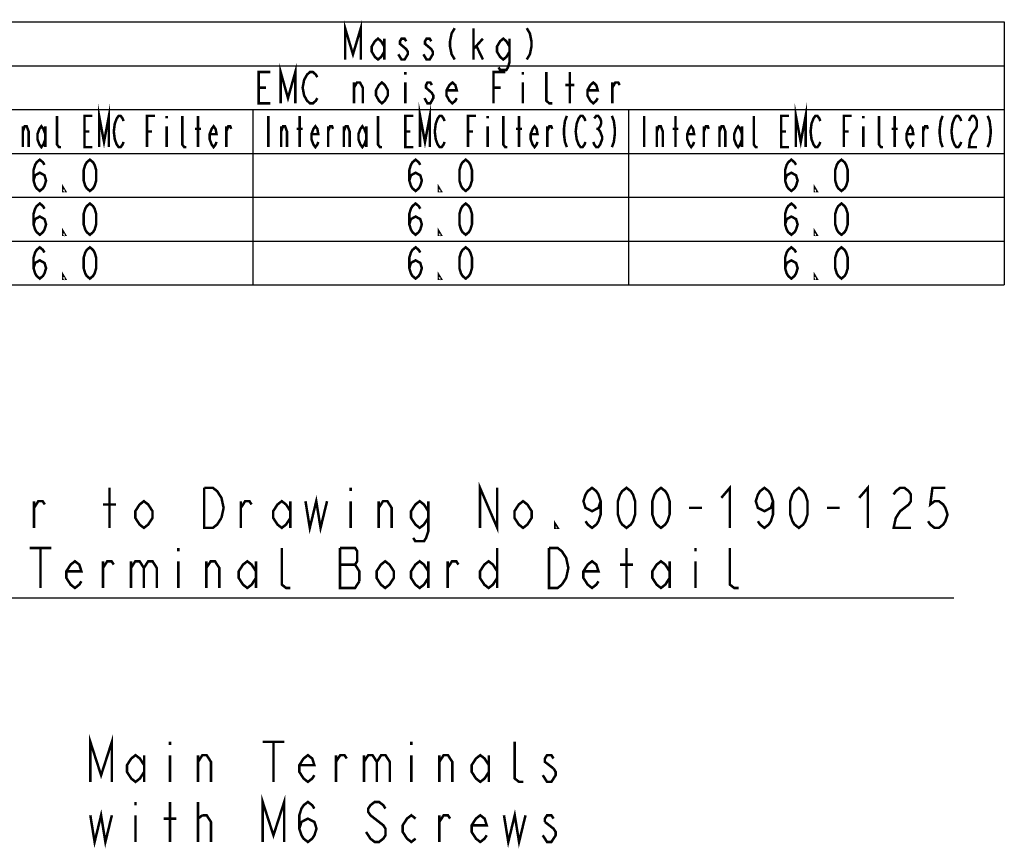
# Model space of a CAD drawing. Extents: x 30 to 410, y 34 to 287.
# Tile 66 of 66: x 331 to 410, y 221 to 287. Entities that reach past the tile are written whole.
import ezdxf

# ---------------------------------------------------------------- set-up
doc = ezdxf.new("R2010")
doc.units = 0
doc.header["$LTSCALE"] = 23.1
doc.layers.get('0').update_dxf_attribs({"linetype": 'CONTINUOUS'})
doc.layers.add('ALL_NOTE', color=7, linetype='CONTINUOUS')

msp = doc.modelspace()

# ---------------------------------------------------------------- linework, layer by layer
at = {"color": 2, "linetype": 'CONTINUOUS'}
for p, q in [((170, 287), (410, 287)), ((410, 287), (410, 266)), ((320, 283.5), (410, 283.5)), ((320, 280), (410, 280)), ((350, 280), (350, 266)), ((380, 280), (380, 266)), ((170, 276.5), (410, 276.5)), ((310, 273), (410, 273)), ((310, 269.5), (410, 269.5)), ((170, 266), (410, 266))]:
    msp.add_line(p, q, dxfattribs=at)
at = {"color": 2, "linetype": 'CONTINUOUS', "const_width": 0.2}
for points in [[(351.406, 280.5), (350.469, 280.5), (350.469, 283), (351.406, 283)], [(352.227, 280.5), (352.227, 283), (352.813, 280.917), (353.398, 283), (353.398, 280.5)], [(355.156, 280.917), (355.039, 280.708), (354.805, 280.5), (354.57, 280.5), (354.336, 280.708), (354.219, 280.917), (354.102, 281.125), (353.984, 281.75), (354.102, 282.375), (354.219, 282.583), (354.336, 282.792), (354.57, 283), (354.805, 283), (355.039, 282.792), (355.156, 282.583)], [(362.188, 283), (362.188, 282.792)], [(369.219, 280.5), (369.219, 283), (370.156, 283)], [(371.562, 283), (371.562, 282.792)], [(373.906, 280.5), (373.672, 280.5), (373.437, 280.708), (373.437, 283)], [(375.313, 280.5), (375.313, 283)], [(358.086, 280.5), (358.086, 282.167)], [(358.086, 281.75), (358.32, 282.167), (358.555, 282.167), (358.789, 281.75), (358.789, 280.5)], [(360.781, 281.125), (360.547, 280.708), (360.312, 280.5), (360.078, 280.708), (359.844, 281.125), (359.844, 281.542), (360.078, 281.958), (360.312, 282.167), (360.547, 281.958), (360.781, 281.542), (360.781, 281.125)], [(362.188, 282.167), (362.188, 280.5)], [(364.297, 281.958), (364.18, 282.167), (363.945, 282.167), (363.828, 281.958), (363.828, 281.75), (364.063, 281.542), (364.297, 281.333), (364.414, 281.125), (364.414, 280.917), (364.297, 280.708), (364.18, 280.5), (363.945, 280.5), (363.828, 280.708), (363.711, 280.917)], [(366.289, 280.917), (366.172, 280.708), (365.938, 280.5), (365.703, 280.708), (365.469, 281.125), (365.469, 281.542), (365.703, 281.958), (365.938, 282.167), (366.172, 281.958), (366.289, 281.542), (365.469, 281.542)], [(371.562, 282.167), (371.562, 280.5)], [(377.539, 280.917), (377.422, 280.708), (377.188, 280.5), (376.953, 280.708), (376.719, 281.125), (376.719, 281.542), (376.953, 281.958), (377.188, 282.167), (377.422, 281.958), (377.539, 281.542), (376.719, 281.542)], [(378.711, 280.5), (378.711, 282.167)], [(378.711, 281.75), (378.945, 282.167), (379.18, 282.167), (379.297, 281.958)], [(350.469, 281.75), (351.055, 281.75)], [(369.219, 281.75), (369.805, 281.75)], [(374.961, 281.958), (375.664, 281.958)], [(337.734, 277), (337.734, 279.5), (338.125, 277.417), (338.516, 279.5), (338.516, 277)], [(363.359, 277), (363.359, 279.5), (363.75, 277.417), (364.141, 279.5), (364.141, 277)], [(393.359, 277), (393.359, 279.5), (393.75, 277.417), (394.141, 279.5), (394.141, 277)], [(334.688, 277), (334.531, 277), (334.375, 277.208), (334.375, 279.5)], [(337.188, 277), (336.563, 277), (336.563, 279.5), (337.188, 279.5)], [(339.688, 277.417), (339.609, 277.208), (339.453, 277), (339.297, 277), (339.141, 277.208), (339.063, 277.417), (338.984, 277.625), (338.906, 278.25), (338.984, 278.875), (339.063, 279.083), (339.141, 279.292), (339.297, 279.5), (339.453, 279.5), (339.609, 279.292), (339.688, 279.083)], [(341.562, 277), (341.562, 279.5), (342.187, 279.5)], [(343.125, 279.5), (343.125, 279.292)], [(344.687, 277), (344.531, 277), (344.375, 277.208), (344.375, 279.5)], [(345.625, 277), (345.625, 279.5)], [(351.25, 279.5), (351.25, 277)], [(353.75, 277), (353.75, 279.5)], [(360.312, 277), (360.156, 277), (360, 277.208), (360, 279.5)], [(362.813, 277), (362.188, 277), (362.188, 279.5), (362.813, 279.5)], [(365.313, 277.417), (365.234, 277.208), (365.078, 277), (364.922, 277), (364.766, 277.208), (364.688, 277.417), (364.609, 277.625), (364.531, 278.25), (364.609, 278.875), (364.688, 279.083), (364.766, 279.292), (364.922, 279.5), (365.078, 279.5), (365.234, 279.292), (365.313, 279.083)], [(367.188, 277), (367.188, 279.5), (367.812, 279.5)], [(368.75, 279.5), (368.75, 279.292)], [(370.312, 277), (370.156, 277), (370, 277.208), (370, 279.5)], [(371.25, 277), (371.25, 279.5)], [(375.078, 279.5), (374.922, 279.083), (374.844, 278.458), (374.844, 278.042), (374.922, 277.417), (375.078, 277)], [(376.563, 277.417), (376.484, 277.208), (376.328, 277), (376.172, 277), (376.016, 277.208), (375.938, 277.417), (375.859, 277.625), (375.781, 278.25), (375.859, 278.875), (375.938, 279.083), (376.016, 279.292), (376.172, 279.5), (376.328, 279.5), (376.484, 279.292), (376.563, 279.083)], [(377.266, 279.292), (377.422, 279.5), (377.578, 279.5), (377.734, 279.292), (377.813, 279.083), (377.813, 278.875), (377.734, 278.667), (377.578, 278.458), (377.734, 278.25), (377.813, 278.042), (377.891, 277.833), (377.891, 277.625), (377.813, 277.417), (377.734, 277.208), (377.578, 277), (377.422, 277), (377.266, 277.208), (377.188, 277.417)], [(378.672, 279.5), (378.828, 279.083), (378.906, 278.458), (378.906, 278.042), (378.828, 277.417), (378.672, 277)], [(381.25, 279.5), (381.25, 277)], [(383.75, 277), (383.75, 279.5)], [(390.313, 277), (390.156, 277), (390, 277.208), (390, 279.5)], [(392.813, 277), (392.188, 277), (392.188, 279.5), (392.813, 279.5)], [(395.312, 277.417), (395.234, 277.208), (395.078, 277), (394.922, 277), (394.766, 277.208), (394.687, 277.417), (394.609, 277.625), (394.531, 278.25), (394.609, 278.875), (394.687, 279.083), (394.766, 279.292), (394.922, 279.5), (395.078, 279.5), (395.234, 279.292), (395.312, 279.083)], [(397.187, 277), (397.187, 279.5), (397.812, 279.5)], [(398.75, 279.5), (398.75, 279.292)], [(400.312, 277), (400.156, 277), (400, 277.208), (400, 279.5)], [(401.25, 277), (401.25, 279.5)], [(405.078, 279.5), (404.922, 279.083), (404.844, 278.458), (404.844, 278.042), (404.922, 277.417), (405.078, 277)], [(406.563, 277.417), (406.484, 277.208), (406.328, 277), (406.172, 277), (406.016, 277.208), (405.938, 277.417), (405.859, 277.625), (405.781, 278.25), (405.859, 278.875), (405.938, 279.083), (406.016, 279.292), (406.172, 279.5), (406.328, 279.5), (406.484, 279.292), (406.563, 279.083)], [(407.187, 279.083), (407.266, 279.292), (407.422, 279.5), (407.578, 279.5), (407.734, 279.292), (407.812, 279.083), (407.812, 278.667), (407.734, 278.458), (407.578, 278.25), (407.422, 278.042), (407.266, 277.625), (407.187, 277), (407.812, 277)], [(408.672, 279.5), (408.828, 279.083), (408.906, 278.458), (408.906, 278.042), (408.828, 277.417), (408.672, 277)], [(331.641, 277), (331.641, 278.667)], [(331.641, 278.25), (331.797, 278.667), (331.953, 278.667), (332.109, 278.25), (332.109, 277)], [(333.437, 277.625), (333.281, 277.208), (333.125, 277), (332.969, 277.208), (332.812, 277.625), (332.812, 278.042), (332.969, 278.458), (333.125, 278.667), (333.281, 278.458), (333.437, 278.042)], [(333.437, 278.667), (333.437, 277)], [(336.563, 278.25), (336.953, 278.25)], [(341.562, 278.25), (341.953, 278.25)], [(343.125, 278.667), (343.125, 277)], [(345.391, 278.458), (345.859, 278.458)], [(347.109, 277.417), (347.031, 277.208), (346.875, 277), (346.719, 277.208), (346.562, 277.625), (346.562, 278.042), (346.719, 278.458), (346.875, 278.667), (347.031, 278.458), (347.109, 278.042), (346.562, 278.042)], [(347.891, 277), (347.891, 278.667)], [(347.891, 278.25), (348.047, 278.667), (348.203, 278.667), (348.281, 278.458)], [(352.266, 277), (352.266, 278.667)], [(352.266, 278.25), (352.422, 278.667), (352.578, 278.667), (352.734, 278.25), (352.734, 277)], [(353.516, 278.458), (353.984, 278.458)], [(355.234, 277.417), (355.156, 277.208), (355, 277), (354.844, 277.208), (354.687, 277.625), (354.687, 278.042), (354.844, 278.458), (355, 278.667), (355.156, 278.458), (355.234, 278.042), (354.687, 278.042)], [(356.016, 277), (356.016, 278.667)], [(356.016, 278.25), (356.172, 278.667), (356.328, 278.667), (356.406, 278.458)], [(357.266, 277), (357.266, 278.667)], [(357.266, 278.25), (357.422, 278.667), (357.578, 278.667), (357.734, 278.25), (357.734, 277)], [(359.062, 277.625), (358.906, 277.208), (358.75, 277), (358.594, 277.208), (358.437, 277.625), (358.437, 278.042), (358.594, 278.458), (358.75, 278.667), (358.906, 278.458), (359.062, 278.042)], [(359.062, 278.667), (359.062, 277)], [(362.188, 278.25), (362.578, 278.25)], [(367.188, 278.25), (367.578, 278.25)], [(368.75, 278.667), (368.75, 277)], [(371.016, 278.458), (371.484, 278.458)], [(372.734, 277.417), (372.656, 277.208), (372.5, 277), (372.344, 277.208), (372.187, 277.625), (372.187, 278.042), (372.344, 278.458), (372.5, 278.667), (372.656, 278.458), (372.734, 278.042), (372.187, 278.042)], [(373.516, 277), (373.516, 278.667)], [(373.516, 278.25), (373.672, 278.667), (373.828, 278.667), (373.906, 278.458)], [(377.422, 278.458), (377.578, 278.458)], [(382.266, 277), (382.266, 278.667)], [(382.266, 278.25), (382.422, 278.667), (382.578, 278.667), (382.734, 278.25), (382.734, 277)], [(383.516, 278.458), (383.984, 278.458)], [(385.234, 277.417), (385.156, 277.208), (385, 277), (384.844, 277.208), (384.687, 277.625), (384.687, 278.042), (384.844, 278.458), (385, 278.667), (385.156, 278.458), (385.234, 278.042), (384.687, 278.042)], [(386.016, 277), (386.016, 278.667)], [(386.016, 278.25), (386.172, 278.667), (386.328, 278.667), (386.406, 278.458)], [(387.266, 277), (387.266, 278.667)], [(387.266, 278.25), (387.422, 278.667), (387.578, 278.667), (387.734, 278.25), (387.734, 277)], [(389.063, 277.625), (388.906, 277.208), (388.75, 277), (388.594, 277.208), (388.438, 277.625), (388.438, 278.042), (388.594, 278.458), (388.75, 278.667), (388.906, 278.458), (389.063, 278.042)], [(389.063, 278.667), (389.063, 277)], [(392.188, 278.25), (392.578, 278.25)], [(397.187, 278.25), (397.578, 278.25)], [(398.75, 278.667), (398.75, 277)], [(401.016, 278.458), (401.484, 278.458)], [(402.734, 277.417), (402.656, 277.208), (402.5, 277), (402.344, 277.208), (402.188, 277.625), (402.188, 278.042), (402.344, 278.458), (402.5, 278.667), (402.656, 278.458), (402.734, 278.042), (402.188, 278.042)], [(403.516, 277), (403.516, 278.667)], [(403.516, 278.25), (403.672, 278.667), (403.828, 278.667), (403.906, 278.458)], [(362.5, 274.333), (362.625, 274.75), (363, 274.958), (363.375, 274.75), (363.5, 274.333), (363.375, 273.917), (363.25, 273.708), (363, 273.5), (362.75, 273.708), (362.625, 273.917), (362.5, 274.333), (362.5, 275.167), (362.625, 275.583), (362.75, 275.792), (363, 276), (363.25, 275.792), (363.375, 275.583)], [(367, 273.5), (366.75, 273.708), (366.625, 273.917), (366.5, 274.333), (366.5, 275.167), (366.625, 275.583), (366.75, 275.792), (367, 276), (367.25, 275.792), (367.375, 275.583), (367.5, 275.167), (367.5, 274.333), (367.375, 273.917), (367.25, 273.708), (367, 273.5)], [(392.5, 274.333), (392.625, 274.75), (393, 274.958), (393.375, 274.75), (393.5, 274.333), (393.375, 273.917), (393.25, 273.708), (393, 273.5), (392.75, 273.708), (392.625, 273.917), (392.5, 274.333), (392.5, 275.167), (392.625, 275.583), (392.75, 275.792), (393, 276), (393.25, 275.792), (393.375, 275.583)], [(397, 273.5), (396.75, 273.708), (396.625, 273.917), (396.5, 274.333), (396.5, 275.167), (396.625, 275.583), (396.75, 275.792), (397, 276), (397.25, 275.792), (397.375, 275.583), (397.5, 275.167), (397.5, 274.333), (397.375, 273.917), (397.25, 273.708), (397, 273.5)], [(365, 273.5), (364.875, 273.5), (364.875, 273.708), (365, 273.5)], [(395, 273.5), (394.875, 273.5), (394.875, 273.708), (395, 273.5)], [(332.5, 270.833), (332.625, 271.25), (333, 271.458), (333.375, 271.25), (333.5, 270.833), (333.375, 270.417), (333.25, 270.208), (333, 270), (332.75, 270.208), (332.625, 270.417), (332.5, 270.833), (332.5, 271.667), (332.625, 272.083), (332.75, 272.292), (333, 272.5), (333.25, 272.292), (333.375, 272.083)], [(337, 270), (336.75, 270.208), (336.625, 270.417), (336.5, 270.833), (336.5, 271.667), (336.625, 272.083), (336.75, 272.292), (337, 272.5), (337.25, 272.292), (337.375, 272.083), (337.5, 271.667), (337.5, 270.833), (337.375, 270.417), (337.25, 270.208), (337, 270)], [(362.5, 270.833), (362.625, 271.25), (363, 271.458), (363.375, 271.25), (363.5, 270.833), (363.375, 270.417), (363.25, 270.208), (363, 270), (362.75, 270.208), (362.625, 270.417), (362.5, 270.833), (362.5, 271.667), (362.625, 272.083), (362.75, 272.292), (363, 272.5), (363.25, 272.292), (363.375, 272.083)], [(367, 270), (366.75, 270.208), (366.625, 270.417), (366.5, 270.833), (366.5, 271.667), (366.625, 272.083), (366.75, 272.292), (367, 272.5), (367.25, 272.292), (367.375, 272.083), (367.5, 271.667), (367.5, 270.833), (367.375, 270.417), (367.25, 270.208), (367, 270)], [(392.5, 270.833), (392.625, 271.25), (393, 271.458), (393.375, 271.25), (393.5, 270.833), (393.375, 270.417), (393.25, 270.208), (393, 270), (392.75, 270.208), (392.625, 270.417), (392.5, 270.833), (392.5, 271.667), (392.625, 272.083), (392.75, 272.292), (393, 272.5), (393.25, 272.292), (393.375, 272.083)], [(397, 270), (396.75, 270.208), (396.625, 270.417), (396.5, 270.833), (396.5, 271.667), (396.625, 272.083), (396.75, 272.292), (397, 272.5), (397.25, 272.292), (397.375, 272.083), (397.5, 271.667), (397.5, 270.833), (397.375, 270.417), (397.25, 270.208), (397, 270)], [(335, 270), (334.875, 270), (334.875, 270.208), (335, 270)], [(365, 270), (364.875, 270), (364.875, 270.208), (365, 270)], [(395, 270), (394.875, 270), (394.875, 270.208), (395, 270)], [(332.5, 267.333), (332.625, 267.75), (333, 267.958), (333.375, 267.75), (333.5, 267.333), (333.375, 266.917), (333.25, 266.708), (333, 266.5), (332.75, 266.708), (332.625, 266.917), (332.5, 267.333), (332.5, 268.167), (332.625, 268.583), (332.75, 268.792), (333, 269), (333.25, 268.792), (333.375, 268.583)], [(337, 266.5), (336.75, 266.708), (336.625, 266.917), (336.5, 267.333), (336.5, 268.167), (336.625, 268.583), (336.75, 268.792), (337, 269), (337.25, 268.792), (337.375, 268.583), (337.5, 268.167), (337.5, 267.333), (337.375, 266.917), (337.25, 266.708), (337, 266.5)], [(362.5, 267.333), (362.625, 267.75), (363, 267.958), (363.375, 267.75), (363.5, 267.333), (363.375, 266.917), (363.25, 266.708), (363, 266.5), (362.75, 266.708), (362.625, 266.917), (362.5, 267.333), (362.5, 268.167), (362.625, 268.583), (362.75, 268.792), (363, 269), (363.25, 268.792), (363.375, 268.583)], [(367, 266.5), (366.75, 266.708), (366.625, 266.917), (366.5, 267.333), (366.5, 268.167), (366.625, 268.583), (366.75, 268.792), (367, 269), (367.25, 268.792), (367.375, 268.583), (367.5, 268.167), (367.5, 267.333), (367.375, 266.917), (367.25, 266.708), (367, 266.5)], [(392.5, 267.333), (392.625, 267.75), (393, 267.958), (393.375, 267.75), (393.5, 267.333), (393.375, 266.917), (393.25, 266.708), (393, 266.5), (392.75, 266.708), (392.625, 266.917), (392.5, 267.333), (392.5, 268.167), (392.625, 268.583), (392.75, 268.792), (393, 269), (393.25, 268.792), (393.375, 268.583)], [(397, 266.5), (396.75, 266.708), (396.625, 266.917), (396.5, 267.333), (396.5, 268.167), (396.625, 268.583), (396.75, 268.792), (397, 269), (397.25, 268.792), (397.375, 268.583), (397.5, 268.167), (397.5, 267.333), (397.375, 266.917), (397.25, 266.708), (397, 266.5)], [(335, 266.5), (334.875, 266.5), (334.875, 266.708), (335, 266.5)], [(365, 266.5), (364.875, 266.5), (364.875, 266.708), (365, 266.5)], [(395, 266.5), (394.875, 266.5), (394.875, 266.708), (395, 266.5)]]:
    msp.add_lwpolyline(points, dxfattribs=at)
at = {"layer": 'ALL_NOTE', "color": 2, "linetype": 'CONTINUOUS'}
msp.add_line((320.67, 240.989), (405.982, 240.989), dxfattribs=at)
at = {"layer": 'ALL_NOTE', "color": 2, "linetype": 'CONTINUOUS', "const_width": 0.2}
for points in [[(357.375, 284), (357.375, 286.5), (358, 284.417), (358.625, 286.5), (358.625, 284)], [(366.125, 286.5), (365.875, 286.083), (365.75, 285.458), (365.75, 285.042), (365.875, 284.417), (366.125, 284)], [(367.625, 284), (367.625, 286.5)], [(371.875, 286.5), (372.125, 286.083), (372.25, 285.458), (372.25, 285.042), (372.125, 284.417), (371.875, 284)], [(360.5, 284.625), (360.25, 284.208), (360, 284), (359.75, 284.208), (359.5, 284.625), (359.5, 285.042), (359.75, 285.458), (360, 285.667), (360.25, 285.458), (360.5, 285.042)], [(360.5, 285.667), (360.5, 284)], [(362.25, 285.458), (362.125, 285.667), (361.875, 285.667), (361.75, 285.458), (361.75, 285.25), (362, 285.042), (362.25, 284.833), (362.375, 284.625), (362.375, 284.417), (362.25, 284.208), (362.125, 284), (361.875, 284), (361.75, 284.208), (361.625, 284.417)], [(364.25, 285.458), (364.125, 285.667), (363.875, 285.667), (363.75, 285.458), (363.75, 285.25), (364, 285.042), (364.25, 284.833), (364.375, 284.625), (364.375, 284.417), (364.25, 284.208), (364.125, 284), (363.875, 284), (363.75, 284.208), (363.625, 284.417)], [(367.625, 284.833), (368.375, 285.667)], [(370.5, 284.625), (370.25, 284.208), (370, 284), (369.75, 284.208), (369.5, 284.625), (369.5, 285.042), (369.75, 285.458), (370, 285.667), (370.25, 285.458), (370.5, 285.042)], [(370.5, 285.667), (370.5, 283.792), (370.375, 283.375), (370.25, 283.167), (369.75, 283.167), (369.625, 283.375)], [(367.875, 285.042), (368.375, 284)], [(332.5, 274.333), (332.625, 274.75), (333, 274.958), (333.375, 274.75), (333.5, 274.333), (333.375, 273.917), (333.25, 273.708), (333, 273.5), (332.75, 273.708), (332.625, 273.917), (332.5, 274.333), (332.5, 275.167), (332.625, 275.583), (332.75, 275.792), (333, 276), (333.25, 275.792), (333.375, 275.583)], [(337, 273.5), (336.75, 273.708), (336.625, 273.917), (336.5, 274.333), (336.5, 275.167), (336.625, 275.583), (336.75, 275.792), (337, 276), (337.25, 275.792), (337.375, 275.583), (337.5, 275.167), (337.5, 274.333), (337.375, 273.917), (337.25, 273.708), (337, 273.5)], [(335, 273.5), (334.875, 273.5), (334.875, 273.708), (335, 273.5)], [(368.142, 246.589), (368.142, 249.789), (369.518, 246.589), (369.518, 249.789)], [(387.406, 248.989), (388.094, 249.789), (388.094, 246.589)], [(398.414, 248.989), (399.102, 249.789), (399.102, 246.589)], [(338.558, 246.589), (338.558, 249.789)], [(347.502, 247.389), (347.158, 246.856), (346.814, 246.589), (346.126, 246.589), (346.126, 249.789)], [(346.126, 249.789), (346.814, 249.789), (347.158, 249.522), (347.33, 249.256), (347.502, 248.989), (347.674, 248.189), (347.502, 247.389)], [(354.21, 248.722), (354.554, 246.589), (355.07, 248.722), (355.414, 246.589), (355.93, 248.722)], [(357.822, 249.789), (357.822, 249.522)], [(377.774, 248.722), (377.602, 248.189), (377.086, 247.922), (376.57, 248.189), (376.398, 248.722), (376.57, 249.256), (376.742, 249.522), (377.086, 249.789), (377.43, 249.522), (377.602, 249.256), (377.774, 248.722), (377.774, 247.656), (377.602, 247.122), (377.43, 246.856), (377.086, 246.589), (376.742, 246.856), (376.57, 247.122)], [(379.838, 246.589), (379.494, 246.856), (379.322, 247.122), (379.15, 247.656), (379.15, 248.722), (379.322, 249.256), (379.494, 249.522), (379.838, 249.789), (380.182, 249.522), (380.354, 249.256), (380.526, 248.722), (380.526, 247.656), (380.354, 247.122), (380.182, 246.856), (379.838, 246.589)], [(382.59, 246.589), (382.246, 246.856), (382.074, 247.122), (381.902, 247.656), (381.902, 248.722), (382.074, 249.256), (382.246, 249.522), (382.59, 249.789), (382.934, 249.522), (383.106, 249.256), (383.278, 248.722), (383.278, 247.656), (383.106, 247.122), (382.934, 246.856), (382.59, 246.589)], [(391.534, 248.722), (391.362, 248.189), (390.846, 247.922), (390.33, 248.189), (390.158, 248.722), (390.33, 249.256), (390.502, 249.522), (390.846, 249.789), (391.19, 249.522), (391.362, 249.256), (391.534, 248.722), (391.534, 247.656), (391.362, 247.122), (391.19, 246.856), (390.846, 246.589), (390.502, 246.856), (390.33, 247.122)], [(393.598, 246.589), (393.254, 246.856), (393.082, 247.122), (392.91, 247.656), (392.91, 248.722), (393.082, 249.256), (393.254, 249.522), (393.598, 249.789), (393.942, 249.522), (394.114, 249.256), (394.286, 248.722), (394.286, 247.656), (394.114, 247.122), (393.942, 246.856), (393.598, 246.589)], [(401.166, 249.256), (401.338, 249.522), (401.682, 249.789), (402.026, 249.789), (402.37, 249.522), (402.542, 249.256), (402.542, 248.722), (402.37, 248.456), (402.026, 248.189), (401.682, 247.922), (401.338, 247.389), (401.166, 246.589), (402.542, 246.589)], [(405.294, 249.789), (404.262, 249.789), (404.09, 248.456), (404.434, 248.722), (404.778, 248.722), (405.122, 248.456), (405.294, 248.189), (405.466, 247.656), (405.294, 247.122), (405.122, 246.856), (404.778, 246.589), (404.434, 246.589), (404.09, 246.856), (403.918, 247.122)], [(332.538, 248.189), (332.882, 248.722), (333.226, 248.722), (333.398, 248.456)], [(332.538, 246.589), (332.538, 248.722)], [(338.042, 248.456), (339.074, 248.456)], [(341.998, 247.389), (341.654, 246.856), (341.31, 246.589), (340.966, 246.856), (340.622, 247.389), (340.622, 247.922), (340.966, 248.456), (341.31, 248.722), (341.654, 248.456), (341.998, 247.922), (341.998, 247.389)], [(349.05, 248.189), (349.394, 248.722), (349.738, 248.722), (349.91, 248.456)], [(349.05, 246.589), (349.05, 248.722)], [(353.006, 247.389), (352.662, 246.856), (352.318, 246.589), (351.974, 246.856), (351.63, 247.389), (351.63, 247.922), (351.974, 248.456), (352.318, 248.722), (352.662, 248.456), (353.006, 247.922)], [(353.006, 248.722), (353.006, 246.589)], [(357.822, 248.722), (357.822, 246.589)], [(360.058, 248.189), (360.402, 248.722), (360.746, 248.722), (361.09, 248.189), (361.09, 246.589)], [(360.058, 246.589), (360.058, 248.722)], [(364.014, 247.389), (363.67, 246.856), (363.326, 246.589), (362.982, 246.856), (362.638, 247.389), (362.638, 247.922), (362.982, 248.456), (363.326, 248.722), (363.67, 248.456), (364.014, 247.922)], [(364.014, 248.722), (364.014, 246.322), (363.842, 245.789), (363.67, 245.522), (362.982, 245.522), (362.81, 245.789)], [(372.27, 247.389), (371.926, 246.856), (371.582, 246.589), (371.238, 246.856), (370.894, 247.389), (370.894, 247.922), (371.238, 248.456), (371.582, 248.722), (371.926, 248.456), (372.27, 247.922), (372.27, 247.389)], [(384.826, 248.189), (385.858, 248.189)], [(395.834, 248.189), (396.866, 248.189)], [(374.334, 246.589), (374.162, 246.589), (374.162, 246.856), (374.334, 246.589)], [(332.194, 244.989), (333.914, 244.989)], [(333.054, 244.989), (333.054, 241.789)], [(344.062, 244.989), (344.062, 244.722)], [(353.006, 241.789), (352.662, 241.789), (352.318, 242.056), (352.318, 244.989)], [(356.962, 244.989), (356.962, 241.789), (358.166, 241.789), (358.51, 242.322)], [(358.51, 242.322), (358.51, 243.122), (358.338, 243.389), (358.166, 243.656), (358.338, 243.922), (358.338, 244.722), (358.166, 244.989), (356.962, 244.989)], [(369.518, 244.989), (369.518, 241.789)], [(374.678, 242.056), (374.334, 241.789), (373.646, 241.789), (373.646, 244.989)], [(373.646, 244.989), (374.334, 244.989), (374.678, 244.722), (374.85, 244.456), (375.022, 244.189), (375.194, 243.389), (375.022, 242.589), (374.678, 242.056)], [(379.838, 241.789), (379.838, 244.989)], [(385.342, 244.989), (385.342, 244.722)], [(388.782, 241.789), (388.438, 241.789), (388.094, 242.056), (388.094, 244.989)], [(336.322, 242.322), (336.15, 242.056), (335.806, 241.789), (335.462, 242.056), (335.118, 242.589), (335.118, 243.122), (335.462, 243.656), (335.806, 243.922), (336.15, 243.656), (336.322, 243.122), (335.118, 243.122)], [(338.042, 243.389), (338.386, 243.922), (338.73, 243.922), (338.902, 243.656)], [(338.042, 241.789), (338.042, 243.922)], [(340.278, 243.389), (340.622, 243.922), (340.966, 243.922), (341.31, 243.389), (341.31, 241.789)], [(340.278, 243.922), (340.278, 241.789)], [(341.31, 243.389), (341.654, 243.922), (341.998, 243.922), (342.342, 243.389), (342.342, 241.789)], [(344.062, 243.922), (344.062, 241.789)], [(346.298, 243.389), (346.642, 243.922), (346.986, 243.922), (347.33, 243.389), (347.33, 241.789)], [(346.298, 241.789), (346.298, 243.922)], [(350.254, 242.589), (349.91, 242.056), (349.566, 241.789), (349.222, 242.056), (348.878, 242.589), (348.878, 243.122), (349.222, 243.656), (349.566, 243.922), (349.91, 243.656), (350.254, 243.122)], [(350.254, 243.922), (350.254, 241.789)], [(356.962, 243.656), (358.166, 243.656)], [(361.262, 242.589), (360.918, 242.056), (360.574, 241.789), (360.23, 242.056), (359.886, 242.589), (359.886, 243.122), (360.23, 243.656), (360.574, 243.922), (360.918, 243.656), (361.262, 243.122), (361.262, 242.589)], [(364.014, 242.589), (363.67, 242.056), (363.326, 241.789), (362.982, 242.056), (362.638, 242.589), (362.638, 243.122), (362.982, 243.656), (363.326, 243.922), (363.67, 243.656), (364.014, 243.122)], [(364.014, 243.922), (364.014, 241.789)], [(365.562, 243.389), (365.906, 243.922), (366.25, 243.922), (366.422, 243.656)], [(365.562, 241.789), (365.562, 243.922)], [(369.518, 242.589), (369.174, 242.056), (368.83, 241.789), (368.486, 242.056), (368.142, 242.589), (368.142, 243.122), (368.486, 243.656), (368.83, 243.922), (369.174, 243.656), (369.518, 243.122)], [(377.602, 242.322), (377.43, 242.056), (377.086, 241.789), (376.742, 242.056), (376.398, 242.589), (376.398, 243.122), (376.742, 243.656), (377.086, 243.922), (377.43, 243.656), (377.602, 243.122), (376.398, 243.122)], [(379.322, 243.656), (380.354, 243.656)], [(383.278, 242.589), (382.934, 242.056), (382.59, 241.789), (382.246, 242.056), (381.902, 242.589), (381.902, 243.122), (382.246, 243.656), (382.59, 243.922), (382.934, 243.656), (383.278, 243.122)], [(383.278, 243.922), (383.278, 241.789)], [(385.342, 243.922), (385.342, 241.789)], [(337.032, 226.301), (337.032, 229.501), (337.892, 226.835), (338.752, 229.501), (338.752, 226.301)], [(343.396, 229.501), (343.396, 229.235)], [(350.792, 229.501), (352.512, 229.501)], [(351.652, 229.501), (351.652, 226.301)], [(362.66, 229.501), (362.66, 229.235)], [(371.604, 226.301), (371.26, 226.301), (370.916, 226.568), (370.916, 229.501)], [(341.332, 227.101), (340.988, 226.568), (340.644, 226.301), (340.3, 226.568), (339.956, 227.101), (339.956, 227.635), (340.3, 228.168), (340.644, 228.435), (340.988, 228.168), (341.332, 227.635)], [(341.332, 228.435), (341.332, 226.301)], [(343.396, 228.435), (343.396, 226.301)], [(345.632, 227.901), (345.976, 228.435), (346.32, 228.435), (346.664, 227.901), (346.664, 226.301)], [(345.632, 226.301), (345.632, 228.435)], [(354.92, 226.835), (354.748, 226.568), (354.404, 226.301), (354.06, 226.568), (353.716, 227.101), (353.716, 227.635), (354.06, 228.168), (354.404, 228.435), (354.748, 228.168), (354.92, 227.635), (353.716, 227.635)], [(356.64, 227.901), (356.984, 228.435), (357.328, 228.435), (357.5, 228.168)], [(356.64, 226.301), (356.64, 228.435)], [(358.876, 227.901), (359.22, 228.435), (359.564, 228.435), (359.908, 227.901), (359.908, 226.301)], [(358.876, 228.435), (358.876, 226.301)], [(359.908, 227.901), (360.252, 228.435), (360.596, 228.435), (360.94, 227.901), (360.94, 226.301)], [(362.66, 228.435), (362.66, 226.301)], [(364.896, 227.901), (365.24, 228.435), (365.584, 228.435), (365.928, 227.901), (365.928, 226.301)], [(364.896, 226.301), (364.896, 228.435)], [(368.852, 227.101), (368.508, 226.568), (368.164, 226.301), (367.82, 226.568), (367.476, 227.101), (367.476, 227.635), (367.82, 228.168), (368.164, 228.435), (368.508, 228.168), (368.852, 227.635)], [(368.852, 228.435), (368.852, 226.301)], [(374.012, 228.168), (373.84, 228.435), (373.496, 228.435), (373.324, 228.168), (373.324, 227.901), (374.012, 227.368)], [(374.012, 227.368), (374.184, 227.101), (374.184, 226.835), (374.012, 226.568), (373.84, 226.301), (373.496, 226.301), (373.324, 226.568), (373.152, 226.835)], [(350.792, 221.501), (350.792, 224.701), (351.652, 222.035), (352.512, 224.701), (352.512, 221.501)], [(353.716, 222.568), (353.888, 223.101), (354.404, 223.368), (354.92, 223.101), (355.092, 222.568), (354.92, 222.035), (354.748, 221.768), (354.404, 221.501), (354.06, 221.768), (353.888, 222.035), (353.716, 222.568), (353.716, 223.635), (353.888, 224.168), (354.06, 224.435), (354.404, 224.701), (354.748, 224.435), (354.92, 224.168)], [(337.032, 223.635), (337.376, 221.501), (337.892, 223.635), (338.236, 221.501), (338.752, 223.635)], [(340.644, 224.701), (340.644, 224.435)], [(343.396, 221.501), (343.396, 224.701)], [(345.632, 221.501), (345.632, 224.701)], [(360.596, 224.168), (360.424, 224.435), (360.08, 224.701), (359.736, 224.701), (359.392, 224.435), (359.22, 224.168), (359.22, 223.901), (359.392, 223.635), (359.736, 223.368), (360.08, 223.101), (360.424, 222.835), (360.596, 222.568), (360.596, 222.035), (360.424, 221.768), (360.08, 221.501), (359.736, 221.501), (359.392, 221.768), (359.22, 222.035), (359.048, 222.301)], [(370.056, 223.635), (370.4, 221.501), (370.916, 223.635), (371.26, 221.501), (371.776, 223.635)], [(340.644, 223.635), (340.644, 221.501)], [(342.88, 223.368), (343.912, 223.368)], [(345.632, 223.368), (345.976, 223.635)], [(345.976, 223.635), (346.32, 223.635), (346.664, 223.101), (346.664, 221.501)], [(363.004, 221.768), (362.66, 221.501), (362.316, 221.768), (361.972, 222.301), (361.972, 222.835), (362.316, 223.368), (362.66, 223.635), (363.004, 223.368)], [(364.896, 223.101), (365.24, 223.635), (365.584, 223.635), (365.756, 223.368)], [(364.896, 221.501), (364.896, 223.635)], [(368.68, 222.035), (368.508, 221.768), (368.164, 221.501), (367.82, 221.768), (367.476, 222.301), (367.476, 222.835), (367.82, 223.368), (368.164, 223.635), (368.508, 223.368), (368.68, 222.835), (367.476, 222.835)], [(374.012, 223.368), (373.84, 223.635), (373.496, 223.635), (373.324, 223.368), (373.324, 223.101)], [(373.324, 223.101), (374.012, 222.568), (374.184, 222.301), (374.184, 222.035), (374.012, 221.768), (373.84, 221.501), (373.496, 221.501), (373.324, 221.768), (373.152, 222.035)]]:
    msp.add_lwpolyline(points, dxfattribs=at)

doc.saveas('drawing.dxf')
